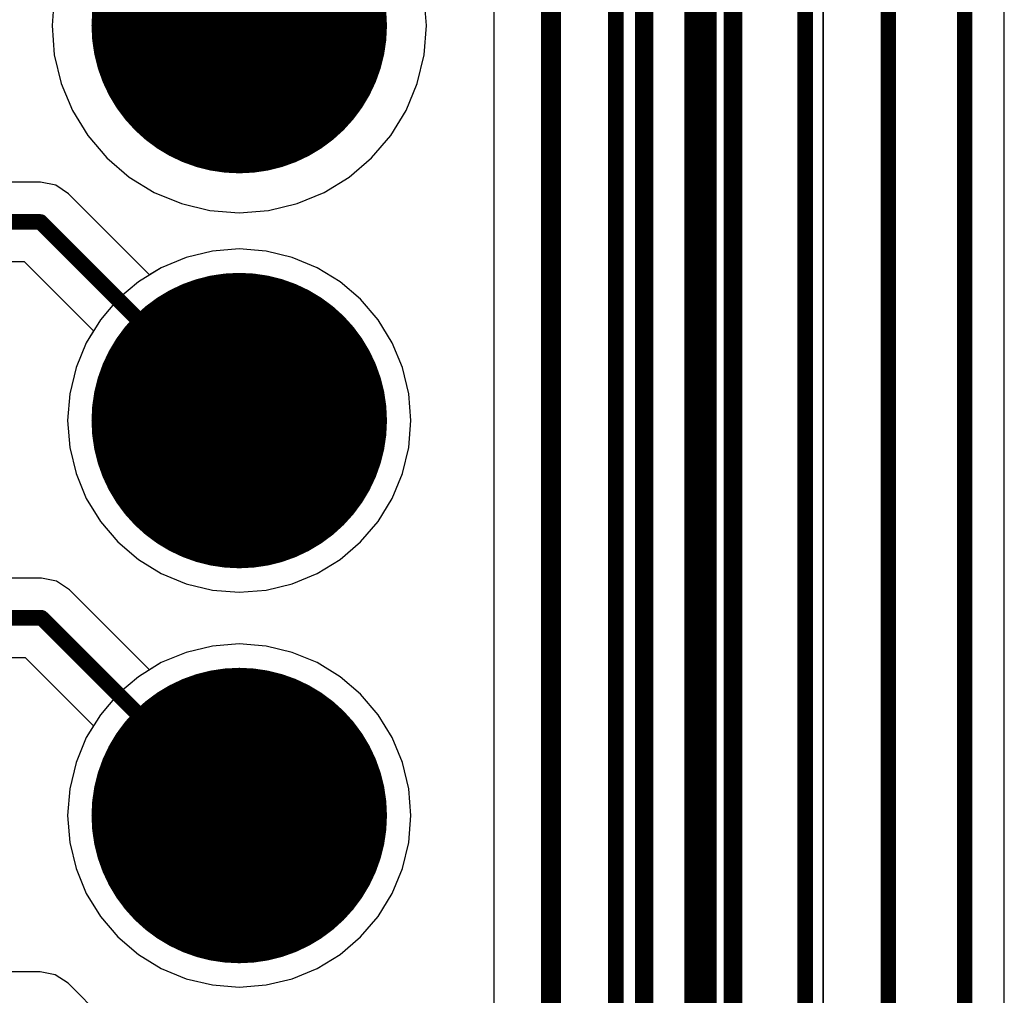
# Model space of a CAD drawing. Header units: millimetres. Extents: x 138 to 555, y 26 to 334.
# Tile 59 of 256: x 344.03 to 350.36, y 77.59 to 83.86. Entities that reach past the tile are written whole.
import ezdxf

# ---------------------------------------------------------------- set-up
doc = ezdxf.new("R2010")
doc.units = ezdxf.units.MM
for name, color, linetype in [('BottomLayer', 5, 'Continuous'), ('BottomSolder', 6, 'Continuous'), ('DrillDrawing', 1, 'Continuous'), ('Mechanical20', 56, 'Continuous'), ('Mechanical27', 56, 'Continuous'), ('MidLayer1', 16, 'Continuous'), ('MidLayer2', 76, 'Continuous'), ('MidLayer3', 90, 'Continuous'), ('MidLayer4', 156, 'Continuous'), ('MultiLayer', 9, 'Continuous'), ('PadHoleLayer', 156, 'Continuous'), ('TopLayer', 1, 'Continuous'), ('TopOverlay', 2, 'Continuous'), ('TopSolder', 216, 'Continuous')]:
    doc.layers.add(name, color=color, linetype=linetype)

# ---------------------------------------------------------------- blocks, each defined once
blk = doc.blocks.new('CON_SAMTEC_TST_117_01_T_D_519')
at = {"layer": 'BottomLayer', "const_width": 0.9}
for points in [[(-15.69, -1.27, 1), (-14.79, -1.27, 1)], [(-13.15, -1.27, 1), (-12.25, -1.27, 1)], [(-10.61, -1.27, 1), (-9.71, -1.27, 1)]]:
    blk.add_lwpolyline(points, format="xyb", close=True, dxfattribs=at)
at = {"layer": 'BottomSolder', "const_width": 0.95}
for points in [[(-15.715, -1.27, 1), (-14.765, -1.27, 1)], [(-13.175, -1.27, 1), (-12.225, -1.27, 1)], [(-10.635, -1.27, 1), (-9.685, -1.27, 1)]]:
    blk.add_lwpolyline(points, format="xyb", close=True, dxfattribs=at)
at = {"layer": 'Mechanical20', "const_width": 0.01}
blk.add_lwpolyline([(-25.6, -5.025), (25.6, -5.025)], dxfattribs=at)
at = {"layer": 'Mechanical27', "const_width": 0.01}
for points in [[(-24.8285, -3.8735), (-1.5875, -3.8735)], [(-25.146, -4.191), (-1.5875, -4.191)], [(-25.4, -4.445), (25.4, -4.445)]]:
    blk.add_lwpolyline(points, dxfattribs=at)
at = {"layer": 'MidLayer1', "const_width": 0.9}
for points in [[(-15.69, -1.27, 1), (-14.79, -1.27, 1)], [(-13.15, -1.27, 1), (-12.25, -1.27, 1)], [(-10.61, -1.27, 1), (-9.71, -1.27, 1)]]:
    blk.add_lwpolyline(points, format="xyb", close=True, dxfattribs=at)
at = {"layer": 'MidLayer2', "const_width": 0.9}
for points in [[(-15.69, -1.27, 1), (-14.79, -1.27, 1)], [(-13.15, -1.27, 1), (-12.25, -1.27, 1)], [(-10.61, -1.27, 1), (-9.71, -1.27, 1)]]:
    blk.add_lwpolyline(points, format="xyb", close=True, dxfattribs=at)
at = {"layer": 'MidLayer3', "const_width": 0.9}
for points in [[(-15.69, -1.27, 1), (-14.79, -1.27, 1)], [(-13.15, -1.27, 1), (-12.25, -1.27, 1)], [(-10.61, -1.27, 1), (-9.71, -1.27, 1)]]:
    blk.add_lwpolyline(points, format="xyb", close=True, dxfattribs=at)
at = {"layer": 'MidLayer4', "const_width": 0.9}
for points in [[(-15.69, -1.27, 1), (-14.79, -1.27, 1)], [(-13.15, -1.27, 1), (-12.25, -1.27, 1)], [(-10.61, -1.27, 1), (-9.71, -1.27, 1)]]:
    blk.add_lwpolyline(points, format="xyb", close=True, dxfattribs=at)
at = {"layer": 'MultiLayer', "const_width": 0.9}
for points in [[(-15.69, -1.27, 1), (-14.79, -1.27, 1)], [(-13.15, -1.27, 1), (-12.25, -1.27, 1)], [(-10.61, -1.27, 1), (-9.71, -1.27, 1)]]:
    blk.add_lwpolyline(points, format="xyb", close=True, dxfattribs=at)
at = {"layer": 'PadHoleLayer', "const_width": 0.55}
for points in [[(-15.515, -1.27, 1), (-14.965, -1.27, 1)], [(-12.975, -1.27, 1), (-12.425, -1.27, 1)], [(-10.435, -1.27, 1), (-9.885, -1.27, 1)]]:
    blk.add_lwpolyline(points, format="xyb", close=True, dxfattribs=at)
at = {"layer": 'TopLayer', "const_width": 0.9}
for points in [[(-15.69, -1.27, 1), (-14.79, -1.27, 1)], [(-13.15, -1.27, 1), (-12.25, -1.27, 1)], [(-10.61, -1.27, 1), (-9.71, -1.27, 1)]]:
    blk.add_lwpolyline(points, format="xyb", close=True, dxfattribs=at)
at = {"layer": 'TopOverlay', "const_width": 0.12}
for points in [[(-24.8285, -3.8735), (-1.5875, -3.8735)], [(-25.146, -4.191), (-1.5875, -4.191)], [(-25.4, -4.445), (25.4, -4.445)]]:
    blk.add_lwpolyline(points, dxfattribs=at)
at = {"layer": 'TopSolder', "const_width": 0.95}
for points in [[(-15.715, -1.27, 1), (-14.765, -1.27, 1)], [(-13.175, -1.27, 1), (-12.225, -1.27, 1)], [(-10.635, -1.27, 1), (-9.685, -1.27, 1)]]:
    blk.add_lwpolyline(points, format="xyb", close=True, dxfattribs=at)

msp = doc.modelspace()

# ---------------------------------------------------------------- linework, layer by layer
at = {"layer": 'BottomLayer'}
for p, q in [((350.3596, 71.0142), (350.3596, 102.5294)), ((347.0769, 84.6769), (347.0769, 75.8194)), ((344.2516, 84.0107), (344.2367, 83.8224)), ((346.6442, 83.8224), (346.6293, 84.0107)), ((344.2367, 83.8224), (344.2516, 83.6341)), ((346.6293, 83.6341), (346.6442, 83.8224)), ((344.2516, 83.6341), (344.2957, 83.4504)), ((346.5853, 83.4504), (346.6293, 83.6341)), ((344.2957, 83.4504), (344.3679, 83.2759)), ((346.513, 83.2759), (346.5853, 83.4504)), ((344.3679, 83.2759), (344.4666, 83.1149)), ((346.4143, 83.1149), (346.513, 83.2759)), ((344.4666, 83.1149), (344.5893, 82.9712)), ((346.2916, 82.9712), (346.4143, 83.1149)), ((344.5893, 82.9712), (344.7329, 82.8486)), ((346.148, 82.8486), (346.2916, 82.9712)), ((344.7329, 82.8486), (344.894, 82.7499)), ((345.9869, 82.7499), (346.148, 82.8486)), ((344.894, 82.7499), (345.0685, 82.6776)), ((345.8124, 82.6776), (345.9869, 82.7499)), ((345.0685, 82.6776), (345.2522, 82.6335)), ((345.2522, 82.6335), (345.4405, 82.6187)), ((345.4405, 82.6187), (345.6288, 82.6335)), ((345.6288, 82.6335), (345.8124, 82.6776)), ((345.2678, 82.3722), (345.0995, 82.3318)), ((345.4405, 82.3858), (345.2678, 82.3722)), ((345.6131, 82.3722), (345.4405, 82.3858)), ((345.7814, 82.3318), (345.6131, 82.3722)), ((345.0995, 82.3318), (344.9395, 82.2655)), ((345.9414, 82.2655), (345.7814, 82.3318)), ((344.9395, 82.2655), (344.7919, 82.1751)), ((346.089, 82.1751), (345.9414, 82.2655)), ((344.7919, 82.1751), (344.6602, 82.0626)), ((346.2207, 82.0626), (346.089, 82.1751)), ((344.6602, 82.0626), (344.5478, 81.931)), ((346.3331, 81.931), (346.2207, 82.0626)), ((344.5478, 81.931), (344.4573, 81.7833)), ((346.4236, 81.7833), (346.3331, 81.931)), ((344.4573, 81.7833), (344.3911, 81.6234)), ((346.4899, 81.6234), (346.4236, 81.7833)), ((344.3911, 81.6234), (344.3506, 81.455)), ((346.5303, 81.455), (346.4899, 81.6234)), ((344.3506, 81.455), (344.3371, 81.2824)), ((346.5439, 81.2824), (346.5303, 81.455)), ((344.3371, 81.2824), (344.3506, 81.1098)), ((346.5303, 81.1098), (346.5439, 81.2824)), ((344.3506, 81.1098), (344.3911, 80.9414)), ((346.4899, 80.9414), (346.5303, 81.1098)), ((344.3911, 80.9414), (344.4573, 80.7815)), ((346.4236, 80.7815), (346.4899, 80.9414)), ((344.4573, 80.7815), (344.5478, 80.6338)), ((346.3331, 80.6338), (346.4236, 80.7815)), ((344.5478, 80.6338), (344.6602, 80.5022)), ((346.2207, 80.5022), (346.3331, 80.6338)), ((344.6602, 80.5022), (344.7919, 80.3897)), ((346.089, 80.3897), (346.2207, 80.5022)), ((344.7919, 80.3897), (344.9395, 80.2993)), ((345.9414, 80.2993), (346.089, 80.3897)), ((344.9395, 80.2993), (345.0995, 80.233)), ((345.7814, 80.233), (345.9414, 80.2993)), ((345.0995, 80.233), (345.2678, 80.1926)), ((345.6131, 80.1926), (345.7814, 80.233)), ((345.2678, 80.1926), (345.4405, 80.179)), ((345.4405, 80.179), (345.6131, 80.1926)), ((345.2678, 79.8322), (345.0995, 79.7918)), ((345.4405, 79.8458), (345.2678, 79.8322)), ((345.6131, 79.8322), (345.4405, 79.8458)), ((345.7814, 79.7918), (345.6131, 79.8322)), ((345.0995, 79.7918), (344.9395, 79.7255)), ((345.9414, 79.7255), (345.7814, 79.7918)), ((344.9395, 79.7255), (344.7919, 79.6351)), ((346.089, 79.6351), (345.9414, 79.7255)), ((344.7919, 79.6351), (344.6602, 79.5226)), ((346.2207, 79.5226), (346.089, 79.6351)), ((344.6602, 79.5226), (344.5478, 79.391)), ((346.3331, 79.391), (346.2207, 79.5226)), ((344.5478, 79.391), (344.4573, 79.2433)), ((346.4236, 79.2433), (346.3331, 79.391)), ((344.4573, 79.2433), (344.3911, 79.0834)), ((346.4899, 79.0834), (346.4236, 79.2433)), ((344.3911, 79.0834), (344.3506, 78.915)), ((346.5303, 78.915), (346.4899, 79.0834)), ((344.3506, 78.915), (344.3371, 78.7424)), ((346.5439, 78.7424), (346.5303, 78.915)), ((344.3371, 78.7424), (344.3506, 78.5698)), ((346.5303, 78.5698), (346.5439, 78.7424)), ((344.3506, 78.5698), (344.3911, 78.4014)), ((346.4899, 78.4014), (346.5303, 78.5698)), ((344.3911, 78.4014), (344.4573, 78.2415)), ((346.4236, 78.2415), (346.4899, 78.4014)), ((344.4573, 78.2415), (344.5478, 78.0938)), ((346.3331, 78.0938), (346.4236, 78.2415)), ((344.5478, 78.0938), (344.6602, 77.9622)), ((346.2207, 77.9622), (346.3331, 78.0938)), ((344.6602, 77.9622), (344.7919, 77.8497)), ((346.089, 77.8497), (346.2207, 77.9622)), ((344.7919, 77.8497), (344.9395, 77.7593)), ((345.9414, 77.7593), (346.089, 77.8497)), ((344.9395, 77.7593), (345.0995, 77.693)), ((345.7814, 77.693), (345.9414, 77.7593)), ((345.0995, 77.693), (345.2678, 77.6526)), ((345.6131, 77.6526), (345.7814, 77.693)), ((345.2678, 77.6526), (345.4405, 77.639)), ((345.4405, 77.639), (345.6131, 77.6526))]:
    msp.add_line(p, q, dxfattribs=at)
for points, const_width in [([(350.1047, 70.6513), (350.1047, 102.5294)], 0.1), ([(349.6141, 71.3981), (349.6141, 102.0675)], 0.1), ([(349.0796, 72.0829), (349.0796, 101.8617)], 0.1), ([(348.4599, 71.4132), (348.4599, 101.7705)], 0.1), ([(347.8613, 72.1487), (347.8613, 99.5602)], 0.1), ([(347.445, 75.667), (347.445, 93.9468)], 0.13), ([(345.4405, 83.8224), (346.9073, 85.2892)], 0.13)]:
    msp.add_lwpolyline(points, dxfattribs=dict(at, const_width=const_width))
at = {"layer": 'BottomLayer', "const_width": 0.065}
msp.add_lwpolyline([(345.408, 83.8224, 1), (345.473, 83.8224, 1)], format="xyb", close=True, dxfattribs=at)
at = {"layer": 'DrillDrawing', "const_width": 0.0508}
for points in [[(345.1865, 84.0764), (345.3135, 83.8224)], [(345.5675, 83.8224), (345.6945, 84.0764)], [(345.2881, 83.9748), (345.3643, 83.8224)], [(345.5167, 83.8224), (345.5929, 83.9748)], [(345.1865, 83.5684), (345.3135, 83.8224)], [(345.2881, 83.67), (345.3643, 83.8224)], [(345.5167, 83.8224), (345.5929, 83.67)], [(345.5675, 83.8224), (345.6945, 83.5684)], [(345.2881, 83.67), (345.4405, 83.7462)], [(345.4405, 83.7462), (345.5929, 83.67)], [(345.1865, 83.5684), (345.4405, 83.6954)], [(345.4405, 83.6954), (345.6945, 83.5684)], [(345.1865, 81.5364), (345.4405, 81.4094)], [(345.1865, 81.5364), (345.3135, 81.2824)], [(345.4405, 81.4094), (345.6945, 81.5364)], [(345.5675, 81.2824), (345.6945, 81.5364)], [(345.2881, 81.4348), (345.4405, 81.3586)], [(345.2881, 81.4348), (345.3643, 81.2824)], [(345.4405, 81.3586), (345.5929, 81.4348)], [(345.5167, 81.2824), (345.5929, 81.4348)], [(345.1865, 81.0284), (345.3135, 81.2824)], [(345.2881, 81.13), (345.3643, 81.2824)], [(345.5167, 81.2824), (345.5929, 81.13)], [(345.5675, 81.2824), (345.6945, 81.0284)], [(345.2881, 81.13), (345.4405, 81.2062)], [(345.4405, 81.2062), (345.5929, 81.13)], [(345.1865, 81.0284), (345.4405, 81.1554)], [(345.4405, 81.1554), (345.6945, 81.0284)], [(345.1865, 78.9964), (345.4405, 78.8694)], [(345.1865, 78.9964), (345.3135, 78.7424)], [(345.4405, 78.8694), (345.6945, 78.9964)], [(345.5675, 78.7424), (345.6945, 78.9964)], [(345.2881, 78.8948), (345.4405, 78.8186)], [(345.2881, 78.8948), (345.3643, 78.7424)], [(345.4405, 78.8186), (345.5929, 78.8948)], [(345.5167, 78.7424), (345.5929, 78.8948)], [(345.1865, 78.4884), (345.3135, 78.7424)], [(345.2881, 78.59), (345.3643, 78.7424)], [(345.5167, 78.7424), (345.5929, 78.59)], [(345.5675, 78.7424), (345.6945, 78.4884)], [(345.2881, 78.59), (345.4405, 78.6662)], [(345.4405, 78.6662), (345.5929, 78.59)], [(345.1865, 78.4884), (345.4405, 78.6154)], [(345.4405, 78.6154), (345.6945, 78.4884)]]:
    msp.add_lwpolyline(points, dxfattribs=at)
at = {"layer": 'DrillDrawing', "const_width": 0.0254}
for points in [[(345.3008, 83.8224, 1), (345.3262, 83.8224, 1)], [(345.3008, 83.8224, 1), (345.3262, 83.8224, 1)], [(345.3516, 83.8224, 1), (345.377, 83.8224, 1)], [(345.3516, 83.8224, 1), (345.377, 83.8224, 1)], [(345.504, 83.8224, 1), (345.5294, 83.8224, 1)], [(345.504, 83.8224, 1), (345.5294, 83.8224, 1)], [(345.5548, 83.8224, 1), (345.5802, 83.8224, 1)], [(345.5548, 83.8224, 1), (345.5802, 83.8224, 1)], [(345.4278, 83.7462, 1), (345.4532, 83.7462, 1)], [(345.4278, 83.7462, 1), (345.4532, 83.7462, 1)], [(345.2754, 83.67, 1), (345.3008, 83.67, 1)], [(345.2754, 83.67, 1), (345.3008, 83.67, 1)], [(345.4278, 83.6954, 1), (345.4532, 83.6954, 1)], [(345.4278, 83.6954, 1), (345.4532, 83.6954, 1)], [(345.5802, 83.67, 1), (345.6056, 83.67, 1)], [(345.5802, 83.67, 1), (345.6056, 83.67, 1)], [(345.1738, 83.5684, 1), (345.1992, 83.5684, 1)], [(345.1738, 83.5684, 1), (345.1992, 83.5684, 1)], [(345.6818, 83.5684, 1), (345.7072, 83.5684, 1)], [(345.6818, 83.5684, 1), (345.7072, 83.5684, 1)], [(345.1738, 81.5364, 1), (345.1992, 81.5364, 1)], [(345.1738, 81.5364, 1), (345.1992, 81.5364, 1)], [(345.6818, 81.5364, 1), (345.7072, 81.5364, 1)], [(345.6818, 81.5364, 1), (345.7072, 81.5364, 1)], [(345.2754, 81.4348, 1), (345.3008, 81.4348, 1)], [(345.2754, 81.4348, 1), (345.3008, 81.4348, 1)], [(345.4278, 81.4094, 1), (345.4532, 81.4094, 1)], [(345.4278, 81.4094, 1), (345.4532, 81.4094, 1)], [(345.5802, 81.4348, 1), (345.6056, 81.4348, 1)], [(345.5802, 81.4348, 1), (345.6056, 81.4348, 1)], [(345.4278, 81.3586, 1), (345.4532, 81.3586, 1)], [(345.4278, 81.3586, 1), (345.4532, 81.3586, 1)], [(345.3008, 81.2824, 1), (345.3262, 81.2824, 1)], [(345.3008, 81.2824, 1), (345.3262, 81.2824, 1)], [(345.3516, 81.2824, 1), (345.377, 81.2824, 1)], [(345.3516, 81.2824, 1), (345.377, 81.2824, 1)], [(345.504, 81.2824, 1), (345.5294, 81.2824, 1)], [(345.504, 81.2824, 1), (345.5294, 81.2824, 1)], [(345.5548, 81.2824, 1), (345.5802, 81.2824, 1)], [(345.5548, 81.2824, 1), (345.5802, 81.2824, 1)], [(345.4278, 81.2062, 1), (345.4532, 81.2062, 1)], [(345.4278, 81.2062, 1), (345.4532, 81.2062, 1)], [(345.4278, 81.1554, 1), (345.4532, 81.1554, 1)], [(345.4278, 81.1554, 1), (345.4532, 81.1554, 1)], [(345.2754, 81.13, 1), (345.3008, 81.13, 1)], [(345.2754, 81.13, 1), (345.3008, 81.13, 1)], [(345.5802, 81.13, 1), (345.6056, 81.13, 1)], [(345.5802, 81.13, 1), (345.6056, 81.13, 1)], [(345.1738, 81.0284, 1), (345.1992, 81.0284, 1)], [(345.1738, 81.0284, 1), (345.1992, 81.0284, 1)], [(345.6818, 81.0284, 1), (345.7072, 81.0284, 1)], [(345.6818, 81.0284, 1), (345.7072, 81.0284, 1)], [(345.1738, 78.9964, 1), (345.1992, 78.9964, 1)], [(345.1738, 78.9964, 1), (345.1992, 78.9964, 1)], [(345.6818, 78.9964, 1), (345.7072, 78.9964, 1)], [(345.6818, 78.9964, 1), (345.7072, 78.9964, 1)], [(345.2754, 78.8948, 1), (345.3008, 78.8948, 1)], [(345.2754, 78.8948, 1), (345.3008, 78.8948, 1)], [(345.4278, 78.8694, 1), (345.4532, 78.8694, 1)], [(345.4278, 78.8694, 1), (345.4532, 78.8694, 1)], [(345.5802, 78.8948, 1), (345.6056, 78.8948, 1)], [(345.5802, 78.8948, 1), (345.6056, 78.8948, 1)], [(345.4278, 78.8186, 1), (345.4532, 78.8186, 1)], [(345.4278, 78.8186, 1), (345.4532, 78.8186, 1)], [(345.3008, 78.7424, 1), (345.3262, 78.7424, 1)], [(345.3008, 78.7424, 1), (345.3262, 78.7424, 1)], [(345.3516, 78.7424, 1), (345.377, 78.7424, 1)], [(345.3516, 78.7424, 1), (345.377, 78.7424, 1)], [(345.504, 78.7424, 1), (345.5294, 78.7424, 1)], [(345.504, 78.7424, 1), (345.5294, 78.7424, 1)], [(345.5548, 78.7424, 1), (345.5802, 78.7424, 1)], [(345.5548, 78.7424, 1), (345.5802, 78.7424, 1)], [(345.4278, 78.6662, 1), (345.4532, 78.6662, 1)], [(345.4278, 78.6662, 1), (345.4532, 78.6662, 1)], [(345.4278, 78.6154, 1), (345.4532, 78.6154, 1)], [(345.4278, 78.6154, 1), (345.4532, 78.6154, 1)], [(345.2754, 78.59, 1), (345.3008, 78.59, 1)], [(345.2754, 78.59, 1), (345.3008, 78.59, 1)], [(345.5802, 78.59, 1), (345.6056, 78.59, 1)], [(345.5802, 78.59, 1), (345.6056, 78.59, 1)], [(345.1738, 78.4884, 1), (345.1992, 78.4884, 1)], [(345.1738, 78.4884, 1), (345.1992, 78.4884, 1)], [(345.6818, 78.4884, 1), (345.7072, 78.4884, 1)], [(345.6818, 78.4884, 1), (345.7072, 78.4884, 1)]]:
    msp.add_lwpolyline(points, format="xyb", close=True, dxfattribs=at)
at = {"layer": 'MidLayer1'}
for p, q in [((344.2516, 84.0107), (344.2367, 83.8224)), ((346.6442, 83.8224), (346.6293, 84.0107)), ((344.2367, 83.8224), (344.2516, 83.6341)), ((346.6293, 83.6341), (346.6442, 83.8224)), ((344.2516, 83.6341), (344.2957, 83.4504)), ((346.5853, 83.4504), (346.6293, 83.6341)), ((344.2957, 83.4504), (344.3679, 83.2759)), ((346.513, 83.2759), (346.5853, 83.4504)), ((344.3679, 83.2759), (344.4666, 83.1149)), ((346.4143, 83.1149), (346.513, 83.2759)), ((344.4666, 83.1149), (344.5893, 82.9712)), ((346.2916, 82.9712), (346.4143, 83.1149)), ((344.5893, 82.9712), (344.7329, 82.8486)), ((346.148, 82.8486), (346.2916, 82.9712)), ((344.7329, 82.8486), (344.894, 82.7499)), ((345.9869, 82.7499), (346.148, 82.8486)), ((344.894, 82.7499), (345.0685, 82.6776)), ((345.8124, 82.6776), (345.9869, 82.7499)), ((345.0685, 82.6776), (345.2522, 82.6335)), ((345.2522, 82.6335), (345.4405, 82.6187)), ((345.4405, 82.6187), (345.6288, 82.6335)), ((345.6288, 82.6335), (345.8124, 82.6776)), ((345.2678, 82.3722), (345.0995, 82.3318)), ((345.4405, 82.3858), (345.2678, 82.3722)), ((345.6131, 82.3722), (345.4405, 82.3858)), ((345.7814, 82.3318), (345.6131, 82.3722)), ((345.0995, 82.3318), (344.9395, 82.2655)), ((345.9414, 82.2655), (345.7814, 82.3318)), ((344.9395, 82.2655), (344.7919, 82.1751)), ((346.089, 82.1751), (345.9414, 82.2655)), ((344.7919, 82.1751), (344.6602, 82.0626)), ((346.2207, 82.0626), (346.089, 82.1751)), ((344.6602, 82.0626), (344.5478, 81.931)), ((346.3331, 81.931), (346.2207, 82.0626)), ((344.5478, 81.931), (344.4573, 81.7833)), ((346.4236, 81.7833), (346.3331, 81.931)), ((344.4573, 81.7833), (344.3911, 81.6234)), ((346.4899, 81.6234), (346.4236, 81.7833)), ((344.3911, 81.6234), (344.3506, 81.455)), ((346.5303, 81.455), (346.4899, 81.6234)), ((344.3506, 81.455), (344.3371, 81.2824)), ((346.5439, 81.2824), (346.5303, 81.455)), ((344.3371, 81.2824), (344.3506, 81.1098)), ((346.5303, 81.1098), (346.5439, 81.2824)), ((344.3506, 81.1098), (344.3911, 80.9414)), ((346.4899, 80.9414), (346.5303, 81.1098)), ((344.3911, 80.9414), (344.4573, 80.7815)), ((346.4236, 80.7815), (346.4899, 80.9414)), ((344.4573, 80.7815), (344.5478, 80.6338)), ((346.3331, 80.6338), (346.4236, 80.7815)), ((344.5478, 80.6338), (344.6602, 80.5022)), ((346.2207, 80.5022), (346.3331, 80.6338)), ((344.6602, 80.5022), (344.7919, 80.3897)), ((346.089, 80.3897), (346.2207, 80.5022)), ((344.7919, 80.3897), (344.9395, 80.2993)), ((345.9414, 80.2993), (346.089, 80.3897)), ((344.9395, 80.2993), (345.0995, 80.233)), ((345.7814, 80.233), (345.9414, 80.2993)), ((345.0995, 80.233), (345.2678, 80.1926)), ((345.6131, 80.1926), (345.7814, 80.233)), ((345.2678, 80.1926), (345.4405, 80.179)), ((345.4405, 80.179), (345.6131, 80.1926)), ((345.2678, 79.8322), (345.0995, 79.7918)), ((345.4405, 79.8458), (345.2678, 79.8322)), ((345.6131, 79.8322), (345.4405, 79.8458)), ((345.7814, 79.7918), (345.6131, 79.8322)), ((345.0995, 79.7918), (344.9395, 79.7255)), ((345.9414, 79.7255), (345.7814, 79.7918)), ((344.9395, 79.7255), (344.7919, 79.6351)), ((346.089, 79.6351), (345.9414, 79.7255)), ((344.7919, 79.6351), (344.6602, 79.5226)), ((346.2207, 79.5226), (346.089, 79.6351)), ((344.6602, 79.5226), (344.5478, 79.391)), ((346.3331, 79.391), (346.2207, 79.5226)), ((344.5478, 79.391), (344.4573, 79.2433)), ((346.4236, 79.2433), (346.3331, 79.391)), ((344.4573, 79.2433), (344.3911, 79.0834)), ((346.4899, 79.0834), (346.4236, 79.2433)), ((344.3911, 79.0834), (344.3506, 78.915)), ((346.5303, 78.915), (346.4899, 79.0834)), ((344.3506, 78.915), (344.3371, 78.7424)), ((346.5439, 78.7424), (346.5303, 78.915)), ((344.3371, 78.7424), (344.3506, 78.5698)), ((346.5303, 78.5698), (346.5439, 78.7424)), ((344.3506, 78.5698), (344.3911, 78.4014)), ((346.4899, 78.4014), (346.5303, 78.5698)), ((344.3911, 78.4014), (344.4573, 78.2415)), ((346.4236, 78.2415), (346.4899, 78.4014)), ((344.4573, 78.2415), (344.5478, 78.0938)), ((346.3331, 78.0938), (346.4236, 78.2415)), ((344.5478, 78.0938), (344.6602, 77.9622)), ((346.2207, 77.9622), (346.3331, 78.0938)), ((344.6602, 77.9622), (344.7919, 77.8497)), ((346.089, 77.8497), (346.2207, 77.9622)), ((344.7919, 77.8497), (344.9395, 77.7593)), ((345.9414, 77.7593), (346.089, 77.8497)), ((344.9395, 77.7593), (345.0995, 77.693)), ((345.7814, 77.693), (345.9414, 77.7593)), ((345.0995, 77.693), (345.2678, 77.6526)), ((345.6131, 77.6526), (345.7814, 77.693)), ((345.2678, 77.6526), (345.4405, 77.639)), ((345.4405, 77.639), (345.6131, 77.6526))]:
    msp.add_line(p, q, dxfattribs=at)
at = {"layer": 'MidLayer2'}
for p, q in [((344.2516, 84.0107), (344.2367, 83.8224)), ((346.6442, 83.8224), (346.6293, 84.0107)), ((344.2367, 83.8224), (344.2516, 83.6341)), ((346.6293, 83.6341), (346.6442, 83.8224)), ((344.2516, 83.6341), (344.2957, 83.4504)), ((346.5853, 83.4504), (346.6293, 83.6341)), ((344.2957, 83.4504), (344.3679, 83.2759)), ((346.513, 83.2759), (346.5853, 83.4504)), ((344.3679, 83.2759), (344.4666, 83.1149)), ((346.4143, 83.1149), (346.513, 83.2759)), ((344.4666, 83.1149), (344.5893, 82.9712)), ((346.2916, 82.9712), (346.4143, 83.1149)), ((344.5893, 82.9712), (344.7329, 82.8486)), ((346.148, 82.8486), (346.2916, 82.9712)), ((344.7329, 82.8486), (344.894, 82.7499)), ((345.9869, 82.7499), (346.148, 82.8486)), ((344.894, 82.7499), (345.0685, 82.6776)), ((345.8124, 82.6776), (345.9869, 82.7499)), ((345.0685, 82.6776), (345.2522, 82.6335)), ((345.2522, 82.6335), (345.4405, 82.6187)), ((345.4405, 82.6187), (345.6288, 82.6335)), ((345.6288, 82.6335), (345.8124, 82.6776)), ((345.2678, 82.3722), (345.0995, 82.3318)), ((345.4405, 82.3858), (345.2678, 82.3722)), ((345.6131, 82.3722), (345.4405, 82.3858)), ((345.7814, 82.3318), (345.6131, 82.3722)), ((345.0995, 82.3318), (344.9395, 82.2655)), ((345.9414, 82.2655), (345.7814, 82.3318)), ((344.9395, 82.2655), (344.7919, 82.1751)), ((346.089, 82.1751), (345.9414, 82.2655)), ((344.7919, 82.1751), (344.6602, 82.0626)), ((346.2207, 82.0626), (346.089, 82.1751)), ((344.6602, 82.0626), (344.5478, 81.931)), ((346.3331, 81.931), (346.2207, 82.0626)), ((344.5478, 81.931), (344.4573, 81.7833)), ((346.4236, 81.7833), (346.3331, 81.931)), ((344.4573, 81.7833), (344.3911, 81.6234)), ((346.4899, 81.6234), (346.4236, 81.7833)), ((344.3911, 81.6234), (344.3506, 81.455)), ((346.5303, 81.455), (346.4899, 81.6234)), ((344.3506, 81.455), (344.3371, 81.2824)), ((346.5439, 81.2824), (346.5303, 81.455)), ((344.3371, 81.2824), (344.3506, 81.1098)), ((346.5303, 81.1098), (346.5439, 81.2824)), ((344.3506, 81.1098), (344.3911, 80.9414)), ((346.4899, 80.9414), (346.5303, 81.1098)), ((344.3911, 80.9414), (344.4573, 80.7815)), ((346.4236, 80.7815), (346.4899, 80.9414)), ((344.4573, 80.7815), (344.5478, 80.6338)), ((346.3331, 80.6338), (346.4236, 80.7815)), ((344.5478, 80.6338), (344.6602, 80.5022)), ((346.2207, 80.5022), (346.3331, 80.6338)), ((344.6602, 80.5022), (344.7919, 80.3897)), ((346.089, 80.3897), (346.2207, 80.5022)), ((344.7919, 80.3897), (344.9395, 80.2993)), ((345.9414, 80.2993), (346.089, 80.3897)), ((344.9395, 80.2993), (345.0995, 80.233)), ((345.7814, 80.233), (345.9414, 80.2993)), ((345.0995, 80.233), (345.2678, 80.1926)), ((345.6131, 80.1926), (345.7814, 80.233)), ((345.2678, 80.1926), (345.4405, 80.179)), ((345.4405, 80.179), (345.6131, 80.1926)), ((345.2678, 79.8322), (345.0995, 79.7918)), ((345.4405, 79.8458), (345.2678, 79.8322)), ((345.6131, 79.8322), (345.4405, 79.8458)), ((345.7814, 79.7918), (345.6131, 79.8322)), ((345.0995, 79.7918), (344.9395, 79.7255)), ((345.9414, 79.7255), (345.7814, 79.7918)), ((344.9395, 79.7255), (344.7919, 79.6351)), ((346.089, 79.6351), (345.9414, 79.7255)), ((344.7919, 79.6351), (344.6602, 79.5226)), ((346.2207, 79.5226), (346.089, 79.6351)), ((344.6602, 79.5226), (344.5478, 79.391)), ((346.3331, 79.391), (346.2207, 79.5226)), ((344.5478, 79.391), (344.4573, 79.2433)), ((346.4236, 79.2433), (346.3331, 79.391)), ((344.4573, 79.2433), (344.3911, 79.0834)), ((346.4899, 79.0834), (346.4236, 79.2433)), ((344.3911, 79.0834), (344.3506, 78.915)), ((346.5303, 78.915), (346.4899, 79.0834)), ((344.3506, 78.915), (344.3371, 78.7424)), ((346.5439, 78.7424), (346.5303, 78.915)), ((344.3371, 78.7424), (344.3506, 78.5698)), ((346.5303, 78.5698), (346.5439, 78.7424)), ((344.3506, 78.5698), (344.3911, 78.4014)), ((346.4899, 78.4014), (346.5303, 78.5698)), ((344.3911, 78.4014), (344.4573, 78.2415)), ((346.4236, 78.2415), (346.4899, 78.4014)), ((344.4573, 78.2415), (344.5478, 78.0938)), ((346.3331, 78.0938), (346.4236, 78.2415)), ((344.5478, 78.0938), (344.6602, 77.9622)), ((346.2207, 77.9622), (346.3331, 78.0938)), ((344.6602, 77.9622), (344.7919, 77.8497)), ((346.089, 77.8497), (346.2207, 77.9622)), ((344.7919, 77.8497), (344.9395, 77.7593)), ((345.9414, 77.7593), (346.089, 77.8497)), ((344.9395, 77.7593), (345.0995, 77.693)), ((345.7814, 77.693), (345.9414, 77.7593)), ((345.0995, 77.693), (345.2678, 77.6526)), ((345.6131, 77.6526), (345.7814, 77.693)), ((345.2678, 77.6526), (345.4405, 77.639)), ((345.4405, 77.639), (345.6131, 77.6526))]:
    msp.add_line(p, q, dxfattribs=at)
at = {"layer": 'MidLayer3'}
for p, q in [((344.2516, 84.0107), (344.2367, 83.8224)), ((346.6442, 83.8224), (346.6293, 84.0107)), ((344.2367, 83.8224), (344.2516, 83.6341)), ((346.6293, 83.6341), (346.6442, 83.8224)), ((344.2516, 83.6341), (344.2957, 83.4504)), ((346.5853, 83.4504), (346.6293, 83.6341)), ((344.2957, 83.4504), (344.3679, 83.2759)), ((346.513, 83.2759), (346.5853, 83.4504)), ((344.3679, 83.2759), (344.4666, 83.1149)), ((346.4143, 83.1149), (346.513, 83.2759)), ((344.4666, 83.1149), (344.5893, 82.9712)), ((346.2916, 82.9712), (346.4143, 83.1149)), ((344.5893, 82.9712), (344.7329, 82.8486)), ((346.148, 82.8486), (346.2916, 82.9712)), ((344.7329, 82.8486), (344.894, 82.7499)), ((345.9869, 82.7499), (346.148, 82.8486)), ((344.894, 82.7499), (345.0685, 82.6776)), ((345.8124, 82.6776), (345.9869, 82.7499)), ((345.0685, 82.6776), (345.2522, 82.6335)), ((345.2522, 82.6335), (345.4405, 82.6187)), ((345.4405, 82.6187), (345.6288, 82.6335)), ((345.6288, 82.6335), (345.8124, 82.6776)), ((345.2678, 82.3722), (345.0995, 82.3318)), ((345.4405, 82.3858), (345.2678, 82.3722)), ((345.6131, 82.3722), (345.4405, 82.3858)), ((345.7814, 82.3318), (345.6131, 82.3722)), ((345.0995, 82.3318), (344.9395, 82.2655)), ((345.9414, 82.2655), (345.7814, 82.3318)), ((344.9395, 82.2655), (344.7919, 82.1751)), ((346.089, 82.1751), (345.9414, 82.2655)), ((344.7919, 82.1751), (344.6602, 82.0626)), ((346.2207, 82.0626), (346.089, 82.1751)), ((344.6602, 82.0626), (344.5478, 81.931)), ((346.3331, 81.931), (346.2207, 82.0626)), ((344.5478, 81.931), (344.4573, 81.7833)), ((346.4236, 81.7833), (346.3331, 81.931)), ((344.4573, 81.7833), (344.3911, 81.6234)), ((346.4899, 81.6234), (346.4236, 81.7833)), ((344.3911, 81.6234), (344.3506, 81.455)), ((346.5303, 81.455), (346.4899, 81.6234)), ((344.3506, 81.455), (344.3371, 81.2824)), ((346.5439, 81.2824), (346.5303, 81.455)), ((344.3371, 81.2824), (344.3506, 81.1098)), ((346.5303, 81.1098), (346.5439, 81.2824)), ((344.3506, 81.1098), (344.3911, 80.9414)), ((346.4899, 80.9414), (346.5303, 81.1098)), ((344.3911, 80.9414), (344.4573, 80.7815)), ((346.4236, 80.7815), (346.4899, 80.9414)), ((344.4573, 80.7815), (344.5478, 80.6338)), ((346.3331, 80.6338), (346.4236, 80.7815)), ((344.5478, 80.6338), (344.6602, 80.5022)), ((346.2207, 80.5022), (346.3331, 80.6338)), ((344.6602, 80.5022), (344.7919, 80.3897)), ((346.089, 80.3897), (346.2207, 80.5022)), ((344.7919, 80.3897), (344.9395, 80.2993)), ((345.9414, 80.2993), (346.089, 80.3897)), ((344.9395, 80.2993), (345.0995, 80.233)), ((345.7814, 80.233), (345.9414, 80.2993)), ((345.0995, 80.233), (345.2678, 80.1926)), ((345.6131, 80.1926), (345.7814, 80.233)), ((345.2678, 80.1926), (345.4405, 80.179)), ((345.4405, 80.179), (345.6131, 80.1926)), ((345.2678, 79.8322), (345.0995, 79.7918)), ((345.4405, 79.8458), (345.2678, 79.8322)), ((345.6131, 79.8322), (345.4405, 79.8458)), ((345.7814, 79.7918), (345.6131, 79.8322)), ((345.0995, 79.7918), (344.9395, 79.7255)), ((345.9414, 79.7255), (345.7814, 79.7918)), ((344.9395, 79.7255), (344.7919, 79.6351)), ((346.089, 79.6351), (345.9414, 79.7255)), ((344.7919, 79.6351), (344.6602, 79.5226)), ((346.2207, 79.5226), (346.089, 79.6351)), ((344.6602, 79.5226), (344.5478, 79.391)), ((346.3331, 79.391), (346.2207, 79.5226)), ((344.5478, 79.391), (344.4573, 79.2433)), ((346.4236, 79.2433), (346.3331, 79.391)), ((344.4573, 79.2433), (344.3911, 79.0834)), ((346.4899, 79.0834), (346.4236, 79.2433)), ((344.3911, 79.0834), (344.3506, 78.915)), ((346.5303, 78.915), (346.4899, 79.0834)), ((344.3506, 78.915), (344.3371, 78.7424)), ((346.5439, 78.7424), (346.5303, 78.915)), ((344.3371, 78.7424), (344.3506, 78.5698)), ((346.5303, 78.5698), (346.5439, 78.7424)), ((344.3506, 78.5698), (344.3911, 78.4014)), ((346.4899, 78.4014), (346.5303, 78.5698)), ((344.3911, 78.4014), (344.4573, 78.2415)), ((346.4236, 78.2415), (346.4899, 78.4014)), ((344.4573, 78.2415), (344.5478, 78.0938)), ((346.3331, 78.0938), (346.4236, 78.2415)), ((344.5478, 78.0938), (344.6602, 77.9622)), ((346.2207, 77.9622), (346.3331, 78.0938)), ((344.6602, 77.9622), (344.7919, 77.8497)), ((346.089, 77.8497), (346.2207, 77.9622)), ((344.7919, 77.8497), (344.9395, 77.7593)), ((345.9414, 77.7593), (346.089, 77.8497)), ((344.9395, 77.7593), (345.0995, 77.693)), ((345.7814, 77.693), (345.9414, 77.7593)), ((345.0995, 77.693), (345.2678, 77.6526)), ((345.6131, 77.6526), (345.7814, 77.693)), ((345.2678, 77.6526), (345.4405, 77.639)), ((345.4405, 77.639), (345.6131, 77.6526))]:
    msp.add_line(p, q, dxfattribs=at)
at = {"layer": 'MidLayer4'}
for p, q in [((344.2516, 84.0107), (344.2367, 83.8224)), ((346.6442, 83.8224), (346.6293, 84.0107)), ((344.2367, 83.8224), (344.2516, 83.6341)), ((346.6293, 83.6341), (346.6442, 83.8224)), ((344.2516, 83.6341), (344.2957, 83.4504)), ((346.5853, 83.4504), (346.6293, 83.6341)), ((344.2957, 83.4504), (344.3679, 83.2759)), ((346.513, 83.2759), (346.5853, 83.4504)), ((344.3679, 83.2759), (344.4666, 83.1149)), ((346.4143, 83.1149), (346.513, 83.2759)), ((344.4666, 83.1149), (344.5893, 82.9712)), ((346.2916, 82.9712), (346.4143, 83.1149)), ((344.5893, 82.9712), (344.7329, 82.8486)), ((346.148, 82.8486), (346.2916, 82.9712)), ((344.7329, 82.8486), (344.894, 82.7499)), ((345.9869, 82.7499), (346.148, 82.8486)), ((344.894, 82.7499), (345.0685, 82.6776)), ((345.8124, 82.6776), (345.9869, 82.7499)), ((345.0685, 82.6776), (345.2522, 82.6335)), ((345.2522, 82.6335), (345.4405, 82.6187)), ((345.4405, 82.6187), (345.6288, 82.6335)), ((345.6288, 82.6335), (345.8124, 82.6776)), ((345.2678, 82.3722), (345.0995, 82.3318)), ((345.4405, 82.3858), (345.2678, 82.3722)), ((345.6131, 82.3722), (345.4405, 82.3858)), ((345.7814, 82.3318), (345.6131, 82.3722)), ((345.0995, 82.3318), (344.9395, 82.2655)), ((345.9414, 82.2655), (345.7814, 82.3318)), ((344.9395, 82.2655), (344.7919, 82.1751)), ((346.089, 82.1751), (345.9414, 82.2655)), ((344.7919, 82.1751), (344.6602, 82.0626)), ((346.2207, 82.0626), (346.089, 82.1751)), ((344.6602, 82.0626), (344.5478, 81.931)), ((346.3331, 81.931), (346.2207, 82.0626)), ((344.5478, 81.931), (344.4573, 81.7833)), ((346.4236, 81.7833), (346.3331, 81.931)), ((344.4573, 81.7833), (344.3911, 81.6234)), ((346.4899, 81.6234), (346.4236, 81.7833)), ((344.3911, 81.6234), (344.3506, 81.455)), ((346.5303, 81.455), (346.4899, 81.6234)), ((344.3506, 81.455), (344.3371, 81.2824)), ((346.5439, 81.2824), (346.5303, 81.455)), ((344.3371, 81.2824), (344.3506, 81.1098)), ((346.5303, 81.1098), (346.5439, 81.2824)), ((344.3506, 81.1098), (344.3911, 80.9414)), ((346.4899, 80.9414), (346.5303, 81.1098)), ((344.3911, 80.9414), (344.4573, 80.7815)), ((346.4236, 80.7815), (346.4899, 80.9414)), ((344.4573, 80.7815), (344.5478, 80.6338)), ((346.3331, 80.6338), (346.4236, 80.7815)), ((344.5478, 80.6338), (344.6602, 80.5022)), ((346.2207, 80.5022), (346.3331, 80.6338)), ((344.6602, 80.5022), (344.7919, 80.3897)), ((346.089, 80.3897), (346.2207, 80.5022)), ((344.7919, 80.3897), (344.9395, 80.2993)), ((345.9414, 80.2993), (346.089, 80.3897)), ((344.9395, 80.2993), (345.0995, 80.233)), ((345.7814, 80.233), (345.9414, 80.2993)), ((345.0995, 80.233), (345.2678, 80.1926)), ((345.6131, 80.1926), (345.7814, 80.233)), ((345.2678, 80.1926), (345.4405, 80.179)), ((345.4405, 80.179), (345.6131, 80.1926)), ((345.2678, 79.8322), (345.0995, 79.7918)), ((345.4405, 79.8458), (345.2678, 79.8322)), ((345.6131, 79.8322), (345.4405, 79.8458)), ((345.7814, 79.7918), (345.6131, 79.8322)), ((345.0995, 79.7918), (344.9395, 79.7255)), ((345.9414, 79.7255), (345.7814, 79.7918)), ((344.9395, 79.7255), (344.7919, 79.6351)), ((346.089, 79.6351), (345.9414, 79.7255)), ((344.7919, 79.6351), (344.6602, 79.5226)), ((346.2207, 79.5226), (346.089, 79.6351)), ((344.6602, 79.5226), (344.5478, 79.391)), ((346.3331, 79.391), (346.2207, 79.5226)), ((344.5478, 79.391), (344.4573, 79.2433)), ((346.4236, 79.2433), (346.3331, 79.391)), ((344.4573, 79.2433), (344.3911, 79.0834)), ((346.4899, 79.0834), (346.4236, 79.2433)), ((344.3911, 79.0834), (344.3506, 78.915)), ((346.5303, 78.915), (346.4899, 79.0834)), ((344.3506, 78.915), (344.3371, 78.7424)), ((346.5439, 78.7424), (346.5303, 78.915)), ((344.3371, 78.7424), (344.3506, 78.5698)), ((346.5303, 78.5698), (346.5439, 78.7424)), ((344.3506, 78.5698), (344.3911, 78.4014)), ((346.4899, 78.4014), (346.5303, 78.5698)), ((344.3911, 78.4014), (344.4573, 78.2415)), ((346.4236, 78.2415), (346.4899, 78.4014)), ((344.4573, 78.2415), (344.5478, 78.0938)), ((346.3331, 78.0938), (346.4236, 78.2415)), ((344.5478, 78.0938), (344.6602, 77.9622)), ((346.2207, 77.9622), (346.3331, 78.0938)), ((344.6602, 77.9622), (344.7919, 77.8497)), ((346.089, 77.8497), (346.2207, 77.9622)), ((344.7919, 77.8497), (344.9395, 77.7593)), ((345.9414, 77.7593), (346.089, 77.8497)), ((344.9395, 77.7593), (345.0995, 77.693)), ((345.7814, 77.693), (345.9414, 77.7593)), ((345.0995, 77.693), (345.2678, 77.6526)), ((345.6131, 77.6526), (345.7814, 77.693)), ((345.2678, 77.6526), (345.4405, 77.639)), ((345.4405, 77.639), (345.6131, 77.6526))]:
    msp.add_line(p, q, dxfattribs=at)
at = {"layer": 'TopLayer'}
for p, q in [((344.2516, 84.0107), (344.2367, 83.8224)), ((346.6442, 83.8224), (346.6293, 84.0107)), ((344.2367, 83.8224), (344.2516, 83.6341)), ((346.6293, 83.6341), (346.6442, 83.8224)), ((344.2516, 83.6341), (344.2957, 83.4504)), ((346.5853, 83.4504), (346.6293, 83.6341)), ((344.2957, 83.4504), (344.3679, 83.2759)), ((346.513, 83.2759), (346.5853, 83.4504)), ((344.3679, 83.2759), (344.4666, 83.1149)), ((346.4143, 83.1149), (346.513, 83.2759)), ((344.4666, 83.1149), (344.5893, 82.9712)), ((346.2916, 82.9712), (346.4143, 83.1149)), ((344.5893, 82.9712), (344.7329, 82.8486)), ((346.148, 82.8486), (346.2916, 82.9712)), ((344.163, 82.8147), (343.6386, 82.8147)), ((344.2606, 82.7953), (344.163, 82.8147)), ((344.7329, 82.8486), (344.894, 82.7499)), ((345.9869, 82.7499), (346.148, 82.8486)), ((344.3433, 82.7401), (344.2606, 82.7953)), ((344.894, 82.7499), (345.0685, 82.6776)), ((345.8124, 82.6776), (345.9869, 82.7499)), ((344.864, 82.2193), (344.3433, 82.7401)), ((345.0685, 82.6776), (345.2522, 82.6335)), ((345.2522, 82.6335), (345.4405, 82.6187)), ((345.4405, 82.6187), (345.6288, 82.6335)), ((345.6288, 82.6335), (345.8124, 82.6776)), ((345.2678, 82.3722), (345.0995, 82.3318)), ((345.4405, 82.3858), (345.2678, 82.3722)), ((345.6131, 82.3722), (345.4405, 82.3858)), ((345.7814, 82.3318), (345.6131, 82.3722)), ((343.6241, 82.3049), (344.0575, 82.3049)), ((344.0575, 82.3049), (344.5036, 81.8588)), ((345.0995, 82.3318), (344.9395, 82.2655)), ((345.9414, 82.2655), (345.7814, 82.3318)), ((344.9395, 82.2655), (344.864, 82.2193)), ((346.089, 82.1751), (345.9414, 82.2655)), ((346.2207, 82.0626), (346.089, 82.1751)), ((346.3331, 81.931), (346.2207, 82.0626)), ((346.4236, 81.7833), (346.3331, 81.931)), ((344.5036, 81.8588), (344.4573, 81.7833)), ((344.4573, 81.7833), (344.3911, 81.6234)), ((346.4899, 81.6234), (346.4236, 81.7833)), ((344.3911, 81.6234), (344.3506, 81.455)), ((346.5303, 81.455), (346.4899, 81.6234)), ((344.3506, 81.455), (344.3371, 81.2824)), ((346.5439, 81.2824), (346.5303, 81.455)), ((344.3371, 81.2824), (344.3506, 81.1098)), ((346.5303, 81.1098), (346.5439, 81.2824)), ((344.3506, 81.1098), (344.3911, 80.9414)), ((346.4899, 80.9414), (346.5303, 81.1098)), ((344.3911, 80.9414), (344.4573, 80.7815)), ((346.4236, 80.7815), (346.4899, 80.9414)), ((344.4573, 80.7815), (344.5478, 80.6338)), ((346.3331, 80.6338), (346.4236, 80.7815)), ((344.5478, 80.6338), (344.6602, 80.5022)), ((346.2207, 80.5022), (346.3331, 80.6338)), ((344.6602, 80.5022), (344.7919, 80.3897)), ((346.089, 80.3897), (346.2207, 80.5022)), ((344.7919, 80.3897), (344.9395, 80.2993)), ((345.9414, 80.2993), (346.089, 80.3897)), ((344.9395, 80.2993), (345.0995, 80.233)), ((345.7814, 80.233), (345.9414, 80.2993)), ((344.1689, 80.2689), (343.6306, 80.2689)), ((344.2664, 80.2495), (344.1689, 80.2689)), ((344.3491, 80.1942), (344.2664, 80.2495)), ((345.0995, 80.233), (345.2678, 80.1926)), ((345.6131, 80.1926), (345.7814, 80.233)), ((344.864, 79.6793), (344.3491, 80.1942)), ((345.2678, 80.1926), (345.4405, 80.179)), ((345.4405, 80.179), (345.6131, 80.1926)), ((345.2678, 79.8322), (345.0995, 79.7918)), ((345.4405, 79.8458), (345.2678, 79.8322)), ((345.6131, 79.8322), (345.4405, 79.8458)), ((345.7814, 79.7918), (345.6131, 79.8322)), ((345.0995, 79.7918), (344.9395, 79.7255)), ((345.9414, 79.7255), (345.7814, 79.7918)), ((343.6284, 79.7591), (344.0633, 79.7591)), ((344.0633, 79.7591), (344.5036, 79.3188)), ((344.9395, 79.7255), (344.864, 79.6793)), ((346.089, 79.6351), (345.9414, 79.7255)), ((346.2207, 79.5226), (346.089, 79.6351)), ((346.3331, 79.391), (346.2207, 79.5226)), ((346.4236, 79.2433), (346.3331, 79.391)), ((344.5036, 79.3188), (344.4573, 79.2433)), ((344.4573, 79.2433), (344.3911, 79.0834)), ((346.4899, 79.0834), (346.4236, 79.2433)), ((344.3911, 79.0834), (344.3506, 78.915)), ((346.5303, 78.915), (346.4899, 79.0834)), ((344.3506, 78.915), (344.3371, 78.7424)), ((346.5439, 78.7424), (346.5303, 78.915)), ((344.3371, 78.7424), (344.3506, 78.5698)), ((346.5303, 78.5698), (346.5439, 78.7424)), ((344.3506, 78.5698), (344.3911, 78.4014)), ((346.4899, 78.4014), (346.5303, 78.5698)), ((344.3911, 78.4014), (344.4573, 78.2415)), ((346.4236, 78.2415), (346.4899, 78.4014)), ((344.4573, 78.2415), (344.5478, 78.0938)), ((346.3331, 78.0938), (346.4236, 78.2415)), ((344.5478, 78.0938), (344.6602, 77.9622)), ((346.2207, 77.9622), (346.3331, 78.0938)), ((344.6602, 77.9622), (344.7919, 77.8497)), ((346.089, 77.8497), (346.2207, 77.9622)), ((344.7919, 77.8497), (344.9395, 77.7593)), ((345.9414, 77.7593), (346.089, 77.8497)), ((344.9395, 77.7593), (345.0995, 77.693)), ((345.7814, 77.693), (345.9414, 77.7593)), ((344.1595, 77.7382), (343.6495, 77.7382)), ((344.257, 77.7188), (344.1595, 77.7382)), ((344.3397, 77.6636), (344.257, 77.7188)), ((345.0995, 77.693), (345.2678, 77.6526)), ((345.6131, 77.6526), (345.7814, 77.693)), ((344.864, 77.1393), (344.3397, 77.6636)), ((345.2678, 77.6526), (345.4405, 77.639)), ((345.4405, 77.639), (345.6131, 77.6526))]:
    msp.add_line(p, q, dxfattribs=at)
at = {"layer": 'TopLayer', "const_width": 0.1}
for points in [[(323.6229, 82.5598), (344.163, 82.5598)], [(344.163, 82.5598), (345.4405, 81.2824)], [(334.8338, 80.014), (344.1689, 80.014)], [(344.1689, 80.014), (345.4405, 78.7424)]]:
    msp.add_lwpolyline(points, dxfattribs=at)
at = {"layer": 'TopLayer', "const_width": 0.05}
for points in [[(344.138, 82.5598, 1), (344.188, 82.5598, 1)], [(344.138, 82.5598, 1), (344.188, 82.5598, 1)], [(345.4155, 81.2824, 1), (345.4655, 81.2824, 1)], [(344.1439, 80.014, 1), (344.1939, 80.014, 1)], [(344.1439, 80.014, 1), (344.1939, 80.014, 1)], [(345.4155, 78.7424, 1), (345.4655, 78.7424, 1)]]:
    msp.add_lwpolyline(points, format="xyb", close=True, dxfattribs=at)

# ---------------------------------------------------------------- block references
at = {"rotation": 90}
msp.add_blockref('CON_SAMTEC_TST_117_01_T_D_519', (344.1705, 93.9824), dxfattribs=at)

doc.saveas('drawing.dxf')
